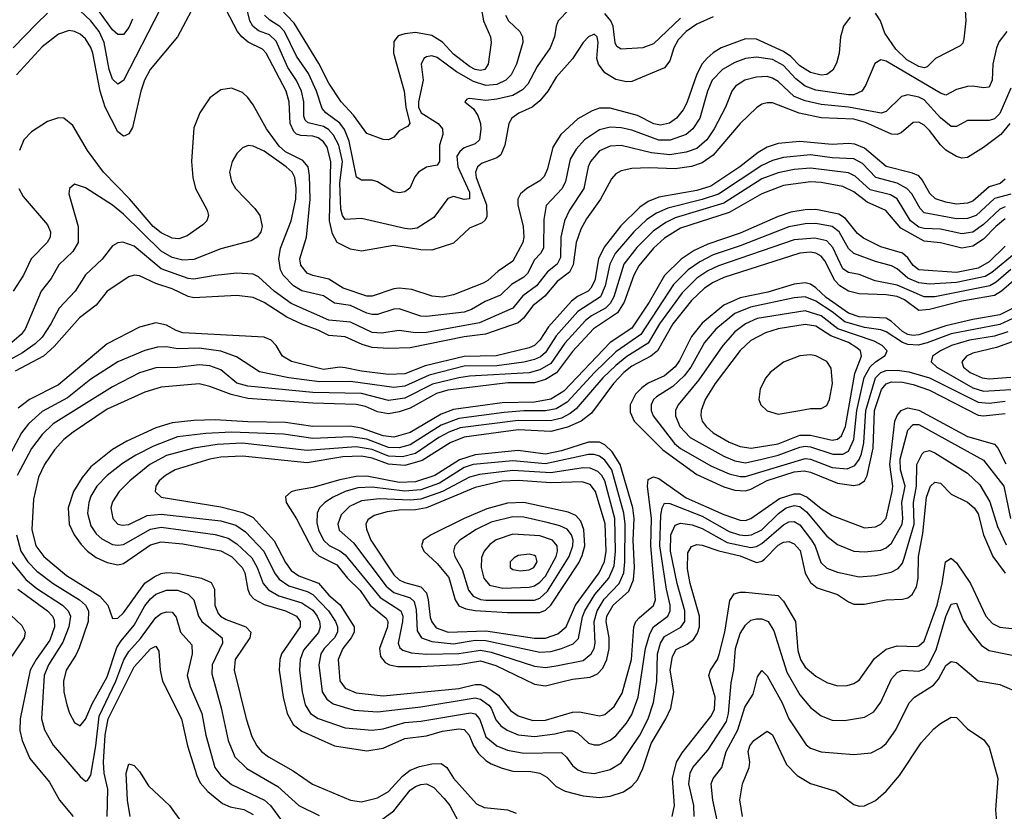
# Model space of a CAD drawing. Header units: inches. Extents: x 1308407 to 1441228, y 959628 to 1036311.
# Tile 133 of 256: x 1330447 to 1334086, y 995769 to 998694. Entities that reach past the tile are written whole.
import ezdxf

# ---------------------------------------------------------------- set-up
doc = ezdxf.new("R2010")
doc.units = ezdxf.units.IN
doc.header["$MEASUREMENT"] = 0
doc.layers.add('B3939', color=7, linetype='Continuous')

msp = doc.modelspace()

# ---------------------------------------------------------------- linework, layer by layer
at = {"layer": 'B3939', "color": 5}
for points, elevation in [([(1330863.8, 998696.2), (1330850, 998665), (1330830, 998638.6), (1330810, 998638.4), (1330790, 998656.6), (1330693.8, 998790)], 2940), ([(1331090, 998743.1), (1331030.1, 998630), (1330929.7, 998510), (1330908.6, 998470), (1330894.1, 998430), (1330864.1, 998295.9), (1330850, 998272.4), (1330835.2, 998264.8), (1330830, 998263.5), (1330810, 998279.3), (1330762.3, 998370), (1330743.8, 998430), (1330717.2, 998570), (1330710, 998591.3), (1330690, 998622.6), (1330670, 998640.4), (1330650, 998650.4), (1330630, 998653.8), (1330590, 998640.2), (1330530, 998594), (1330434.8, 998490)], 2980), ([(1330965, 998730), (1330830, 998468.9), (1330810, 998455.3), (1330790, 998474.2), (1330777.3, 998510), (1330759.3, 998610), (1330740.7, 998650), (1330710, 998689.9), (1330650, 998746.2)], 2960), ([(1332476.2, 998730), (1332437.8, 998690), (1332429.3, 998670), (1332423.7, 998630), (1332407.9, 998590), (1332359.8, 998520.2), (1332324.6, 998455.4), (1332306, 998434), (1332270, 998413.2), (1332210, 998400.1), (1332170, 998395.5), (1332110, 998403), (1332099.8, 998400.2), (1332092.7, 998390), (1332123.8, 998363.8), (1332140.1, 998340.1), (1332150.1, 998310.1), (1332151.6, 998290), (1332146.4, 998250), (1332130, 998235.2), (1332090, 998220.4), (1332073.6, 998206.4), (1332063.1, 998190), (1332066.6, 998150), (1332110, 998056.3), (1332110, 998032), (1332090, 998029.9), (1332050, 998039.9), (1332030, 998033.2), (1331977.1, 997962.9), (1331916, 997924), (1331890, 997919.4), (1331870, 997922.6), (1331710, 997959.5), (1331650, 997955.7), (1331640.2, 997970), (1331633.4, 997993.4), (1331630.6, 998090), (1331640.5, 998170), (1331626.2, 998230), (1331607.1, 998267.1), (1331587.9, 998287.9), (1331570, 998299), (1331513, 998313), (1331502.7, 998322.7), (1331497.4, 998337.4), (1331497, 998390), (1331488.6, 998430), (1331470, 998469.4), (1331437.5, 998517.5), (1331394.6, 998614.6), (1331370, 998637.5), (1331330, 998653.1), (1331308.2, 998670), (1331297.1, 998690), (1331280.3, 998760.3)], 2960), ([(1333939.8, 998770), (1333944.8, 998690), (1333937.3, 998622.7), (1333932.6, 998607.4), (1333923.4, 998596.6), (1333832.7, 998550), (1333800.9, 998519.1), (1333790, 998515.6), (1333770, 998520.4), (1333725.7, 998545.7), (1333685.1, 998585.1), (1333644.2, 998644.2), (1333629, 998690), (1333610, 998718.1)], 3020), ([(1330550, 998718.1), (1330510, 998680.1), (1330422.8, 998590)], 2960), ([(1333010, 998703.9), (1332950, 998677.6), (1332910.2, 998649.8), (1332881.2, 998618.8), (1332865.2, 998590), (1332850, 998541.6), (1332830, 998515.3), (1332710, 998465.1), (1332690, 998463.7), (1332650, 998472.6), (1332610, 998497.3), (1332587, 998530), (1332580.8, 998550), (1332585.6, 998610), (1332581.8, 998630), (1332570, 998640.7), (1332550, 998630.6), (1332530, 998608.9), (1332490.4, 998549.6), (1332430, 998481.6), (1332398.9, 998430), (1332370, 998393.7), (1332341.2, 998370), (1332291.8, 998348.2), (1332266, 998330), (1332255.4, 998310), (1332240.5, 998230), (1332225.6, 998194.4), (1332210, 998183.1), (1332156.9, 998163.1), (1332139.6, 998150), (1332131.3, 998130), (1332134.4, 998110), (1332172.6, 998010), (1332173.8, 997966.2), (1332167.4, 997952.6), (1332156.5, 997943.5), (1332110, 997923.7), (1332050, 997868.2), (1331970, 997841.8), (1331930, 997843.1), (1331830, 997859.5), (1331710, 997838.6), (1331670, 997845.6), (1331620.6, 997870), (1331602.6, 997902.6), (1331592.1, 997950), (1331597.5, 998170), (1331582.9, 998222.9), (1331570, 998241.9), (1331550, 998257.4), (1331530, 998263.2), (1331485.5, 998265.5), (1331470, 998270.6), (1331460.8, 998280.8), (1331446.9, 998310), (1331442.7, 998390), (1331432.3, 998430), (1331357.8, 998570), (1331344.3, 998584.3), (1331291, 998611), (1331267.9, 998630), (1331252, 998650), (1331209.8, 998730)], 2980), ([(1332242.1, 998710), (1332254.1, 998690), (1332295.3, 998650), (1332305, 998630), (1332306.3, 998610), (1332283.6, 998530), (1332263.3, 998490), (1332244.2, 998470), (1332210, 998454.8), (1332170, 998450.9), (1332124.9, 998464.9), (1332061.1, 998501.1), (1331990, 998554.2), (1331970, 998560.2), (1331950, 998556.8), (1331940.8, 998550), (1331931.1, 998530), (1331938.1, 998470), (1331921.4, 998390), (1331921.5, 998370), (1331931.3, 998350), (1331994.3, 998310), (1332010.1, 998290), (1332010.8, 998270), (1331998.4, 998230), (1331998.1, 998170), (1331990, 998155.8), (1331950, 998148.2), (1331920.8, 998130), (1331907.4, 998112.6), (1331888.9, 998071.1), (1331870, 998057.8), (1331850, 998054.3), (1331830, 998058), (1331770, 998095.2), (1331750, 998101), (1331710, 998100.2), (1331692.3, 998112.3), (1331665.2, 998245.2), (1331647.5, 998287.5), (1331630, 998311.7), (1331578.9, 998350), (1331565.3, 998365.3), (1331543.4, 998430), (1331514.3, 998494.3), (1331470, 998558.8), (1331425.9, 998650), (1331408.5, 998668.5), (1331371.4, 998691.4), (1331351.5, 998710)], 2940), ([(1332153.5, 998730), (1332161, 998690), (1332186.6, 998630), (1332189.5, 998610), (1332178.4, 998530), (1332166.5, 998510), (1332150, 998505.6), (1332130, 998509.9), (1332110, 998521.2), (1332050, 998566.7), (1332010, 998610.2), (1331970, 998635.7), (1331910, 998645.8), (1331870, 998642), (1331845.7, 998634.3), (1331830, 998613.1), (1331828.7, 998570), (1331868.6, 998430), (1331873.8, 998370), (1331888.6, 998310), (1331880.8, 998299.2), (1331850, 998283.5), (1331830, 998259.8), (1331810, 998249.8), (1331790, 998250.8), (1331730, 998273.3), (1331680.9, 998340.9), (1331635.3, 998390), (1331590, 998459.3), (1331552, 998532), (1331461.4, 998681.4), (1331410, 998734.6)], 2920), ([(1332890, 998699.6), (1332790, 998604.1), (1332750.1, 998589.9), (1332670, 998584.3), (1332654.5, 998594.5), (1332648.3, 998608.3), (1332640.6, 998670), (1332632.1, 998690), (1332610, 998716.2)], 2960), ([(1333516.4, 998703.6), (1333492.6, 998670), (1333480.8, 998630), (1333476.1, 998570), (1333466.4, 998533.6), (1333452.7, 998507.3), (1333430, 998491.4), (1333410, 998488.7), (1333370, 998498.4), (1333330, 998523.5), (1333297.2, 998557.2), (1333270, 998576.4), (1333170, 998621.4), (1333130, 998623.5), (1333040.2, 998590), (1333010, 998571.8), (1332988, 998552), (1332969.8, 998530.2), (1332950, 998492), (1332913.3, 998386.7), (1332899.8, 998360.2), (1332875.3, 998330), (1332848.3, 998311.7), (1332815.4, 998304.6), (1332790.8, 998309.2), (1332730, 998339.9), (1332630, 998366.5), (1332590, 998366.6), (1332563, 998357), (1332510, 998327), (1332447.6, 998270), (1332417.6, 998222.4), (1332397.8, 998142.2), (1332385.3, 998114.7), (1332370, 998098.5), (1332321.8, 998070), (1332298.3, 998050), (1332288.1, 998030), (1332287.7, 998010), (1332308, 997930), (1332310.5, 997890), (1332306.6, 997870), (1332270, 997801.6), (1332215.1, 997764.9), (1332177.9, 997730), (1332160.3, 997719.7), (1332050, 997676.7), (1332010, 997668.6), (1331971.6, 997671.6), (1331896.9, 997696.9), (1331850, 997702.2), (1331830, 997699.7), (1331750, 997672.1), (1331730, 997672.2), (1331642.1, 997702.1), (1331590, 997735.2), (1331530, 997748.2), (1331510, 997756.9), (1331486.3, 997786.3), (1331482.8, 997810), (1331506.9, 997890), (1331520.4, 998030), (1331518.5, 998118.5), (1331512.7, 998150), (1331493.3, 998173.3), (1331430, 998205.8), (1331406, 998226), (1331359, 998290), (1331310, 998379.4), (1331290, 998406.5), (1331270, 998424.5), (1331230, 998440.2), (1331190, 998435), (1331150, 998405.3), (1331112.7, 998350), (1331090, 998294), (1331082.1, 998170), (1331086.8, 998110), (1331096.6, 998070), (1331140.2, 997990), (1331144.3, 997970), (1331138.2, 997950), (1331124.1, 997935.9), (1331065.4, 997894.6), (1331035.4, 997884.6), (1331010, 997887), (1330970, 997906.7), (1330939.7, 997930), (1330852.2, 998032.2), (1330756.6, 998130), (1330698.1, 998210), (1330643, 998303), (1330610, 998329.8), (1330590, 998331.6), (1330550, 998317), (1330490, 998279.8), (1330462.6, 998250), (1330445.8, 998210)], 3020), ([(1334095.2, 998650), (1334067.1, 998612.9), (1334057.7, 998590), (1334044.2, 998530), (1334041.6, 998470), (1334030, 998444.4), (1334010, 998441.6), (1333970, 998448.6), (1333950, 998447.3), (1333910, 998435.4), (1333870, 998415), (1333850, 998421.7), (1333650, 998539.9), (1333630, 998545), (1333608.4, 998531.6), (1333573.6, 998450), (1333559.8, 998430), (1333530, 998416.5), (1333510, 998415.8), (1333390, 998433.7), (1333350, 998447.9), (1333315.4, 998475.4), (1333270, 998524.8), (1333230, 998546.3), (1333170, 998555.7), (1333130, 998549.9), (1333090, 998535.7), (1333044.5, 998510), (1333006.7, 998470), (1332988.8, 998430), (1332960.4, 998330), (1332934.9, 998290), (1332910, 998269.6), (1332851, 998249), (1332810, 998248.2), (1332710, 998284.9), (1332670, 998293.9), (1332630, 998296.8), (1332590, 998286.3), (1332535.1, 998250), (1332504.1, 998215.9), (1332481.4, 998178.6), (1332464.1, 998095.9), (1332452.2, 998070), (1332393.4, 998006.6), (1332384.2, 997955.8), (1332382.7, 997850), (1332372.1, 997830), (1332350, 997806.8), (1332323.5, 997756.5), (1332310, 997742.5), (1332264.3, 997715.7), (1332224.6, 997675.4), (1332167, 997653), (1332117.2, 997622.8), (1332090, 997613.4), (1331950, 997596.4), (1331930, 997598.8), (1331850, 997625), (1331830, 997624), (1331770, 997605), (1331750, 997604.4), (1331730, 997609.3), (1331670, 997637.5), (1331610, 997646.8), (1331570, 997672.8), (1331490, 997692), (1331458.8, 997710), (1331420.3, 997750), (1331410.7, 997770), (1331404.5, 997810), (1331410.4, 997850), (1331450, 997950.3), (1331467.3, 998030), (1331469.2, 998070), (1331463.5, 998110), (1331453.8, 998130), (1331432.1, 998150), (1331350, 998207.9), (1331310, 998227), (1331291.5, 998228.5), (1331270, 998220.5), (1331250, 998199.6), (1331232.6, 998170), (1331222.6, 998130), (1331230, 998095.5), (1331244.5, 998070), (1331316.5, 997996.5), (1331335, 997970), (1331342.8, 997930), (1331337.8, 997910), (1331324.2, 997890), (1331303, 997877), (1331190, 997846.8), (1331090, 997807.6), (1331050, 997805.6), (1331010, 997815.1), (1330970, 997838.9), (1330830, 997975), (1330790, 998008), (1330690, 998072.7), (1330650, 998085.6), (1330630.5, 998070), (1330629.1, 998050), (1330662.7, 997930), (1330662.7, 997870), (1330643, 997837), (1330591.5, 997788.5), (1330562.9, 997737.1), (1330525.7, 997690), (1330466.6, 997550), (1330452.3, 997530), (1330410, 997494.6)], 3040), ([(1334110, 998441.1), (1334070, 998347.1), (1334050, 998327.3), (1334030, 998321), (1333950, 998321.1), (1333910, 998299.3), (1333890, 998299.3), (1333850, 998330.8), (1333790, 998397.5), (1333770, 998407.9), (1333730, 998416), (1333706, 998410), (1333650, 998354.7), (1333631.1, 998348.9), (1333510.3, 998370.3), (1333410, 998380.4), (1333350, 998393.3), (1333310, 998409.7), (1333250, 998465.5), (1333230, 998477.9), (1333210, 998483.7), (1333170, 998481.9), (1333127.9, 998470), (1333092.2, 998447.8), (1333079.8, 998430), (1333055.5, 998370), (1333013.9, 998290), (1332986.4, 998250), (1332950, 998218.1), (1332910, 998204.5), (1332850, 998194.3), (1332781.7, 998201.7), (1332670, 998228.5), (1332630, 998226.4), (1332590, 998208.6), (1332557.2, 998170), (1332548.2, 998150), (1332532.5, 998070), (1332479.7, 997990), (1332460.8, 997950), (1332447.6, 997890), (1332445.4, 997814.6), (1332433.3, 997790), (1332397.5, 997762.5), (1332357.7, 997710), (1332307.1, 997672.9), (1332270, 997628.4), (1332146.8, 997573.2), (1331950, 997537.9), (1331910, 997537.2), (1331850, 997545.1), (1331784.4, 997535.6), (1331750, 997537.6), (1331670, 997576.5), (1331590, 997583.6), (1331450, 997645.3), (1331387.3, 997690), (1331330, 997743.7), (1331310, 997753.5), (1331250, 997756.9), (1331169, 997749), (1331090, 997734.5), (1331070, 997737.3), (1330970, 997773.2), (1330870, 997856.7), (1330828.2, 997871.8), (1330810, 997869.8), (1330790, 997858.2), (1330751.6, 997808.4), (1330690, 997750.6), (1330652.5, 997690), (1330592.5, 997627.5), (1330562.5, 997570), (1330530, 997520.9), (1330504.4, 997495.6), (1330456.7, 997463.3), (1330410, 997437.5)], 3060), ([(1334106.9, 998310), (1334073.3, 998270), (1334010, 998221.9), (1333950, 998184.5), (1333930, 998182.5), (1333910, 998188.8), (1333870, 998211.9), (1333850, 998231.4), (1333810, 998284.7), (1333790, 998304.3), (1333770, 998314.8), (1333750, 998313.8), (1333704.7, 998275.3), (1333690, 998269), (1333670, 998270.3), (1333573.4, 998313.4), (1333530, 998326.6), (1333410, 998331.2), (1333328.1, 998348.1), (1333230, 998385.9), (1333210, 998386.8), (1333190, 998381.1), (1333170, 998368), (1333110, 998310.4), (1333010, 998193.3), (1332970, 998164.4), (1332930, 998151.6), (1332870, 998142.2), (1332773.4, 998146.6), (1332710, 998143.9), (1332670, 998135.6), (1332650, 998123.7), (1332634.9, 998105.1), (1332594.4, 998030), (1332542, 997958), (1332520.7, 997919.3), (1332503.5, 997870), (1332492.5, 997787.5), (1332479.4, 997760.6), (1332434.1, 997725.9), (1332387.5, 997672.5), (1332343.4, 997636.6), (1332309.5, 997590.5), (1332290, 997573.5), (1332168.5, 997531.5), (1332090, 997521.4), (1331890, 997481.8), (1331810, 997478.3), (1331750, 997482.6), (1331713.1, 997493.1), (1331650, 997521.7), (1331590, 997526.5), (1331550, 997547.1), (1331490, 997568.1), (1331434.3, 997594.3), (1331350, 997648.2), (1331310, 997667.7), (1331250, 997674.3), (1331090, 997666.1), (1331070, 997670.9), (1331010, 997699.6), (1330950, 997718.6), (1330890, 997747.3), (1330870, 997749.3), (1330850, 997743.8), (1330769.7, 997690.3), (1330730, 997638.6), (1330667.4, 997592.6), (1330574.4, 997485.6), (1330534.9, 997450), (1330430, 997394.8)], 3080), ([(1334090, 998104.3), (1334071, 998089), (1334030, 998076), (1333970, 998023.4), (1333950, 998016), (1333910, 998012.4), (1333870, 998019), (1333832.4, 998032.4), (1333811.2, 998051.2), (1333782.6, 998102.6), (1333770, 998116.9), (1333747.1, 998127.1), (1333650, 998151.6), (1333570, 998218.4), (1333533.8, 998233.8), (1333510, 998236.7), (1333450, 998232.2), (1333330, 998244.1), (1333250, 998236.8), (1333210, 998222.2), (1333177.1, 998202.9), (1333109.4, 998150), (1333001.2, 998078.8), (1332950, 998063), (1332810, 998038.2), (1332770, 998021.9), (1332738.6, 998001.4), (1332668.5, 997931.5), (1332607.1, 997852.9), (1332587, 997810), (1332572.3, 997730), (1332558.6, 997701.4), (1332548.8, 997691.2), (1332508.9, 997671.1), (1332486.1, 997653.9), (1332401, 997559), (1332370, 997509.6), (1332350, 997489.9), (1332330, 997480.8), (1332208.4, 997451.6), (1332090, 997449.1), (1331945.6, 997414.4), (1331870, 997385.2), (1331810, 997382.1), (1331710, 997394.5), (1331650, 997407.9), (1331630, 997409.4), (1331570, 997401.2), (1331451.1, 997431.1), (1331418.5, 997450), (1331394.5, 997490), (1331375.9, 997510), (1331350, 997520.1), (1331050, 997536.6), (1331024.7, 997544.7), (1330990, 997565.5), (1330950, 997573.6), (1330890, 997557.5), (1330770, 997496), (1330590, 997344.3), (1330482.8, 997290), (1330441.7, 997258.3)], 3120), ([(1334110.6, 998049.4), (1334050, 998033.1), (1333982.4, 997970), (1333950, 997958.7), (1333910, 997957.7), (1333790, 997980.5), (1333775.6, 997995.6), (1333744.8, 998050), (1333726.7, 998070), (1333690, 998090), (1333611.2, 998111.2), (1333562.7, 998162.7), (1333530, 998180.2), (1333450, 998182.7), (1333370, 998193.9), (1333270, 998184.6), (1333230, 998173.2), (1333190, 998155.2), (1333030, 998049.3), (1332970, 998029), (1332842.6, 997997.4), (1332801.3, 997978.7), (1332765.1, 997954.9), (1332717.1, 997910), (1332648.1, 997830), (1332628.4, 997790), (1332611.5, 997710), (1332593.8, 997670), (1332510, 997615.7), (1332430, 997525.1), (1332390, 997463.8), (1332371.6, 997448.4), (1332350, 997438.6), (1332310, 997428.1), (1332210, 997414.8), (1332090, 997413.3), (1331960.3, 997379.7), (1331870, 997339.7), (1331830, 997334.2), (1331670, 997356.8), (1331555, 997355), (1331441.7, 997370), (1331332.8, 997392.8), (1331247.9, 997447.9), (1331190, 997468.3), (1331110, 997480.5), (1331030, 997477.5), (1330990, 997484.4), (1330956.4, 997483.6), (1330910, 997471.2), (1330810, 997429.5), (1330710, 997365.2), (1330623.2, 997296.8), (1330530, 997245.9), (1330479.3, 997200.7), (1330453.4, 997166.6), (1330411.8, 997088.2)], 3140), ([(1334090, 998002), (1334070, 997993.8), (1334010, 997937), (1333970, 997908.9), (1333930, 997902.3), (1333850, 997920.2), (1333790, 997921.9), (1333770, 997927.6), (1333739.6, 997950), (1333690, 998032.1), (1333666.1, 998046.1), (1333590, 998065.1), (1333535.4, 998115.4), (1333510, 998127.9), (1333370, 998144.8), (1333310, 998139.7), (1333250, 998128.1), (1333190, 998106), (1333050, 998015.8), (1332870, 997961.6), (1332835.4, 997944.6), (1332788.2, 997911.8), (1332728.4, 997851.6), (1332680.3, 997790), (1332642.7, 997670), (1332630, 997644.6), (1332612.8, 997627.2), (1332560.5, 997599.5), (1332538, 997582), (1332462.1, 997497.9), (1332410, 997423.5), (1332370, 997399.4), (1332330, 997389.4), (1332110, 997376.2), (1332070, 997370.2), (1331973.3, 997346.7), (1331870, 997295.2), (1331810, 997286.3), (1331710, 997312), (1331530, 997316.5), (1331290, 997339), (1331250, 997351.2), (1331190, 997400.5), (1331150, 997414.8), (1331110, 997418.5), (1331030, 997408.2), (1330950, 997407.7), (1330890, 997388.7), (1330790, 997337.1), (1330570, 997199.9), (1330530, 997160.9), (1330490, 997109.3), (1330437.1, 997010)], 3160), ([(1334090, 997958.4), (1334054.9, 997930), (1334010, 997883), (1333970, 997856.4), (1333930, 997850), (1333850, 997869.1), (1333790, 997875.9), (1333703.4, 997923.4), (1333648.4, 997988.4), (1333579.6, 998019.6), (1333530, 998057.9), (1333490, 998077.3), (1333410, 998092.5), (1333370, 998095), (1333270, 998080.6), (1333190, 998050.5), (1333070, 997981.4), (1332890, 997924), (1332830, 997887), (1332789.1, 997850), (1332735.5, 997784.5), (1332717, 997750), (1332680.7, 997650), (1332656.3, 997610), (1332568.3, 997551.7), (1332490, 997467.5), (1332430.6, 997389.4), (1332390, 997364.7), (1332350, 997352.1), (1332251.6, 997351.6), (1332030, 997324.8), (1331988, 997312), (1331890, 997257.9), (1331850, 997244.2), (1331810, 997237.7), (1331770, 997244.7), (1331724.6, 997264.6), (1331690, 997272.4), (1331530, 997276.8), (1331290, 997293.5), (1331228.2, 997308.2), (1331150, 997337.8), (1331110, 997348), (1330970, 997335.6), (1330910, 997317.3), (1330770, 997254.5), (1330644.7, 997170), (1330610, 997142.7), (1330575.5, 997104.5), (1330538.5, 997050), (1330516.2, 997003.8), (1330497.7, 996922.3), (1330491.6, 996810), (1330506.8, 996750), (1330536.3, 996710), (1330619.9, 996639.9), (1330743.5, 996563.5), (1330772.2, 996530), (1330790, 996481.6), (1330810, 996482.9), (1330830, 996501.9), (1330910, 996611.5), (1330944.4, 996635.6), (1330970, 996646.8), (1330990, 996650.7), (1331030, 996648.3), (1331118.3, 996630), (1331154.1, 996614.1), (1331166.9, 996590), (1331167.8, 996530), (1331180, 996500), (1331189.2, 996489.2), (1331210, 996477.1), (1331282.7, 996450), (1331301.2, 996430), (1331297.5, 996410), (1331243.7, 996330), (1331239.6, 996290), (1331283.7, 996110), (1331305.5, 996045.5), (1331323.8, 996010), (1331340.7, 995990), (1331366.6, 995970), (1331458, 995918), (1331528.8, 995868.8), (1331670, 995809.5), (1331710, 995803.6), (1331770, 995818.9), (1331810, 995841.6), (1331861.9, 995898.1), (1331890, 995920.7), (1331925.3, 995934.7), (1331970, 995944.5), (1332005, 995945), (1332025.4, 995930), (1332050.8, 995890.8), (1332135.8, 995795.8), (1332163.3, 995783.3), (1332250, 995773.7), (1332281.9, 995761.9)], 3180), ([(1330444, 998070), (1330460.3, 998040.3), (1330550, 997935.8), (1330560.5, 997910), (1330559.1, 997890), (1330547.8, 997870), (1330488.9, 997810), (1330461.5, 997750), (1330423, 997690)], 3020), ([(1334090, 997856.6), (1334030, 997798.5), (1333990, 997775.7), (1333910, 997759.9), (1333770, 997769.7), (1333750, 997785.4), (1333730, 997813.7), (1333710, 997831.4), (1333630, 997855), (1333566, 997886), (1333544.1, 997904.1), (1333499, 997959), (1333474.8, 997974.8), (1333390, 997992.3), (1333350, 997991.3), (1333297.7, 997982.3), (1333250, 997967.1), (1333110, 997905.2), (1332990, 997864.2), (1332939.5, 997840.5), (1332891.4, 997808.6), (1332830, 997748.3), (1332773.9, 997650), (1332710, 997553.9), (1332630, 997500.6), (1332458.8, 997321.2), (1332410, 997292), (1332350, 997280.5), (1332230, 997278.6), (1332050, 997252.8), (1332004.2, 997235.8), (1331890, 997167.9), (1331830, 997150.8), (1331790, 997156.4), (1331710, 997184.6), (1331670, 997191.4), (1331530, 997190.4), (1331430, 997205.7), (1331290, 997207.2), (1331170, 997215), (1331090, 997212.7), (1331010, 997204.1), (1330950, 997185.9), (1330843.1, 997136.9), (1330790, 997105.9), (1330710, 997041.3), (1330678, 997002), (1330645.6, 996950), (1330626.3, 996890), (1330630.1, 996830), (1330648.4, 996790), (1330674.1, 996754.1), (1330697.7, 996730), (1330730, 996707.1), (1330770, 996687.6), (1330810, 996679.2), (1330830, 996684.6), (1330930, 996753), (1330970, 996764.8), (1331050, 996757.2), (1331190, 996731.1), (1331230, 996710.1), (1331269.4, 996670), (1331279.1, 996650), (1331290, 996588.3), (1331297.5, 996570), (1331313, 996553), (1331350, 996533.1), (1331430, 996508.9), (1331469.5, 996489.5), (1331483.5, 996470), (1331483.3, 996450), (1331414.9, 996350), (1331408.5, 996330), (1331406.6, 996290), (1331421.1, 996190), (1331435.7, 996130), (1331457.2, 996090), (1331490, 996064.5), (1331610, 996010.8), (1331730, 995991.7), (1331790, 996001.6), (1331870, 996038.1), (1331950, 996047.8), (1332010, 996064.2), (1332070, 996072.9), (1332090, 996070.8), (1332107.8, 996050), (1332124.3, 996010), (1332142.7, 995982.7), (1332170, 995956.6), (1332190, 995944.7), (1332230, 995927.7), (1332270, 995917.6), (1332335.7, 995915.7), (1332370.1, 995910.1), (1332394.8, 995894.8), (1332430, 995860.8), (1332463, 995843), (1332530, 995825.5), (1332590, 995819.9), (1332630, 995824.2), (1332678.8, 995841.2), (1332710, 995861.3), (1332730, 995885.1), (1332750, 995926.8), (1332781.3, 996018.7), (1332835.6, 996110), (1332853.6, 996150), (1332864.9, 996210), (1332851.4, 996290), (1332859.4, 996340.6), (1332874, 996366), (1332914.1, 996385.9), (1332937, 996403), (1332952.7, 996427.3), (1332959.6, 996450), (1332959.9, 996490), (1332925, 996610), (1332915.2, 996664.8), (1332916.7, 996723.3), (1332930, 996747.7), (1332950, 996755.1), (1332970, 996752.2), (1333030.9, 996730.9), (1333110, 996712.4), (1333170, 996688.1), (1333190, 996692.4), (1333199.9, 996700.1), (1333250, 996751.8), (1333270, 996762.9), (1333290, 996765.2), (1333310, 996756.6), (1333331.9, 996731.9), (1333350, 996648.7), (1333370, 996614.6), (1333394.7, 996594.7), (1333470.3, 996570.3), (1333510, 996542.4), (1333530, 996534.2), (1333570, 996533.5), (1333650, 996549.6), (1333710, 996552.7), (1333730, 996558), (1333745.7, 996570), (1333761.3, 996598.7), (1333768.1, 996630), (1333769.5, 996710), (1333785.2, 996794.8), (1333798.6, 996930), (1333814.1, 996970), (1333830, 996984.4), (1333850, 996981.1), (1333890, 996940.1), (1333950, 996910.6), (1333975, 996890), (1333990, 996868.1), (1334009.7, 996790), (1334043.7, 996710), (1334090, 996648)], 3220), ([(1334130, 997834), (1334040.3, 997759.7), (1334015.2, 997744.8), (1333910, 997723.1), (1333810, 997716), (1333770, 997721.8), (1333730, 997738.6), (1333690, 997772.9), (1333670, 997784.3), (1333610, 997800.1), (1333530, 997830.3), (1333510, 997848.4), (1333476.4, 997910), (1333450, 997929), (1333390, 997940.2), (1333350, 997939), (1333290, 997928.6), (1333110, 997858), (1333010, 997825.4), (1332960.4, 997799.6), (1332917.7, 997770), (1332864.2, 997715.8), (1332742.9, 997530), (1332650, 997466.8), (1332571.1, 997390), (1332470, 997280.5), (1332430, 997256.3), (1332390, 997248.1), (1332310, 997248.3), (1332237.9, 997242.1), (1332070, 997220.2), (1332004.5, 997195.5), (1331890, 997123), (1331850, 997111.6), (1331810, 997113.5), (1331730, 997143.2), (1331670, 997152.6), (1331530, 997145.7), (1331421.7, 997161.7), (1331230.4, 997169.6), (1331134.9, 997165.1), (1331030, 997151.9), (1330941.8, 997118.2), (1330875.6, 997084.4), (1330826.7, 997053.3), (1330770.7, 997009.3), (1330732.3, 996970), (1330710, 996932.8), (1330702.2, 996910), (1330697.4, 996870), (1330710, 996823.5), (1330730, 996794.4), (1330750, 996775.9), (1330790, 996754.7), (1330810, 996751.6), (1330830, 996754.6), (1330930, 996811.1), (1330970, 996819.1), (1331170, 996791.7), (1331217.5, 996777.5), (1331250, 996757.1), (1331304.7, 996704.7), (1331324.9, 996670), (1331346.5, 996610), (1331366.5, 996586.5), (1331405.3, 996565.3), (1331490, 996539.5), (1331530, 996512.3), (1331546.4, 996490), (1331555, 996470), (1331557.3, 996450), (1331550.9, 996429.1), (1331495.6, 996364.4), (1331483.5, 996330), (1331481.7, 996290), (1331491.5, 996210), (1331502.4, 996162.4), (1331521.8, 996130), (1331550, 996111.8), (1331650, 996076.9), (1331750, 996069), (1331790, 996073.7), (1331870, 996096.3), (1331930, 996101.2), (1332112.8, 996132.8), (1332130, 996128.9), (1332139.5, 996119.5), (1332147.9, 996107.9), (1332170, 996044.2), (1332210.2, 996010), (1332250, 995994.4), (1332310, 995983.6), (1332450, 995985.9), (1332468.5, 995968.5), (1332490, 995938.1), (1332510, 995921.8), (1332530, 995913.6), (1332570, 995908.8), (1332630, 995923.6), (1332670, 995947.3), (1332738.7, 996050), (1332769.9, 996110), (1332789.7, 996170.3), (1332801.8, 996250), (1332804.9, 996350), (1332815.2, 996390), (1332830, 996414.5), (1332890.4, 996449.6), (1332905.2, 996470), (1332905.6, 996510), (1332877.5, 996610), (1332852.9, 996730), (1332853.2, 996790), (1332870, 996825.5), (1332890, 996832.8), (1332932.8, 996827.2), (1332970, 996814.2), (1333062.3, 996762.3), (1333150, 996744), (1333170, 996746.8), (1333190, 996758.1), (1333270, 996827.7), (1333290, 996838.6), (1333310, 996839.9), (1333330, 996826.6), (1333374, 996770), (1333387.8, 996747.8), (1333408.2, 996688.2), (1333430, 996666.6), (1333470, 996651.9), (1333550, 996635.2), (1333610, 996639.9), (1333667.7, 996652.3), (1333694.5, 996665.5), (1333710, 996686), (1333716.5, 996703.5), (1333753.4, 996830), (1333750.6, 996909.4), (1333761.7, 996970), (1333762.8, 997050), (1333783.2, 997090), (1333790, 997096.6), (1333810, 997101.5), (1333830, 997093.8), (1333950, 997018), (1333995.4, 996975.4), (1334032.5, 996912.5), (1334061.2, 996821.2), (1334093.9, 996753.9)], 3240), ([(1334110, 997770.4), (1334056.4, 997723.6), (1334032.4, 997710), (1333830, 997669.5), (1333790, 997669.7), (1333690, 997712.6), (1333609.2, 997729.2), (1333550, 997752), (1333510, 997760.1), (1333490, 997773.4), (1333452.5, 997852.5), (1333430, 997876), (1333386.6, 997886.6), (1333310, 997879.9), (1333030, 997784.8), (1332990, 997765.5), (1332950, 997739), (1332896, 997684), (1332812.2, 997570), (1332770, 997497.9), (1332691, 997449), (1332650, 997415.8), (1332602.5, 997370), (1332503.7, 997256.3), (1332481.8, 997238.2), (1332450, 997221.6), (1332408.9, 997211.1), (1332290, 997213.1), (1332074.6, 997185.4), (1332032.7, 997170), (1331996.3, 997150), (1331910, 997090.8), (1331862, 997078), (1331810, 997080.6), (1331750, 997105.1), (1331690, 997115.8), (1331510, 997101.7), (1331269.3, 997129.3), (1331176.3, 997123.7), (1331090.3, 997110), (1330990, 997083.8), (1330928.1, 997050), (1330853.4, 996990), (1330814.2, 996950), (1330790, 996912.8), (1330783.8, 996890), (1330790.7, 996850), (1330810, 996830.1), (1330826.3, 996826.3), (1330850, 996828.6), (1330918.1, 996861.9), (1330970, 996867.2), (1331190, 996842.5), (1331245.6, 996825.6), (1331281.3, 996801.3), (1331349.7, 996729.7), (1331388.2, 996650), (1331406.1, 996626.1), (1331441.9, 996601.9), (1331510, 996581), (1331530, 996570.3), (1331588, 996510), (1331613.8, 996470), (1331621.1, 996450), (1331621, 996430), (1331610.4, 996410), (1331572.5, 996370), (1331559.7, 996350), (1331552.2, 996310), (1331565.1, 996210), (1331582.5, 996182.5), (1331606.2, 996166.2), (1331682.7, 996142.7), (1331770, 996135.8), (1331930, 996154.8), (1332130, 996188.2), (1332150, 996183.1), (1332180.4, 996160.4), (1332189.4, 996149.4), (1332207, 996107), (1332225, 996085), (1332249, 996069), (1332290, 996051.1), (1332350, 996044.6), (1332425.2, 996054.8), (1332470, 996066.5), (1332490, 996066.4), (1332510, 996056.8), (1332550, 996021), (1332570, 996014.2), (1332590, 996014.8), (1332630, 996031.2), (1332650, 996047.8), (1332690, 996094), (1332710, 996126.3), (1332732.7, 996190), (1332760.3, 996370), (1332775.8, 996424.2), (1332789.5, 996450.5), (1332842.4, 996490), (1332850.9, 996509.1), (1332850.7, 996530), (1332837.3, 996590), (1332812.8, 996750), (1332816.6, 996863.4), (1332821.2, 996890), (1332830, 996907), (1332850, 996906.2), (1332970, 996859.3), (1333070, 996802.1), (1333107.1, 996790), (1333130, 996788.1), (1333152, 996790), (1333190, 996809.3), (1333251.3, 996868.7), (1333279.9, 996890), (1333310, 996898.7), (1333330, 996894.9), (1333355.1, 996875.1), (1333430, 996784.9), (1333470, 996754.2), (1333530.1, 996730.1), (1333570, 996727.5), (1333630, 996734.2), (1333650, 996742.1), (1333670, 996759.5), (1333708.5, 996830), (1333711.4, 996850), (1333707.5, 996910), (1333719.5, 996970), (1333702.9, 997030), (1333701.8, 997070), (1333730, 997177.4), (1333750, 997198.1), (1333770, 997198.2), (1334010, 997065.7), (1334084.9, 996970), (1334109.2, 996850)], 3260), ([(1334130, 997737.5), (1334076.6, 997690), (1334050, 997674.7), (1333930, 997653.1), (1333810, 997622.5), (1333770, 997619.2), (1333718, 997658), (1333690, 997670.4), (1333650, 997676.6), (1333550, 997680.5), (1333510, 997691), (1333478.1, 997710), (1333459.7, 997730), (1333423, 997803), (1333410, 997820.5), (1333390, 997831.4), (1333370, 997834.7), (1333330, 997831), (1333050, 997740.5), (1333010, 997722.7), (1332978.3, 997701.7), (1332930, 997656.4), (1332861.5, 997570), (1332804.8, 997470), (1332779.9, 997450), (1332710, 997413.6), (1332679.9, 997390), (1332641.8, 997350), (1332560, 997240), (1332522, 997210), (1332472, 997188), (1332410, 997171.5), (1332290, 997178), (1332090, 997151.5), (1332037.8, 997130), (1331935, 997065), (1331870, 997046.5), (1331810, 997051), (1331750, 997073.1), (1331710, 997080.7), (1331641.8, 997078.2), (1331510, 997056.5), (1331270, 997081.4), (1331190, 997077.7), (1331150, 997069.6), (1331021.6, 997030), (1330985.5, 997010), (1330963, 996990), (1330950.1, 996970), (1330948.1, 996950), (1330969.4, 996929.4), (1331190, 996894), (1331272.2, 996872.2), (1331310, 996854.4), (1331387.9, 996767.9), (1331430, 996687.9), (1331450, 996658.9), (1331478.7, 996638.7), (1331551.3, 996611.3), (1331590, 996567.9), (1331631, 996531), (1331683.7, 996450), (1331683, 996430), (1331672.7, 996410), (1331640.9, 996370), (1331624.4, 996330), (1331630.4, 996250.4), (1331650, 996223.3), (1331690, 996206.8), (1331790, 996195.9), (1332070, 996222.4), (1332130, 996237.7), (1332150, 996237.6), (1332170.1, 996230), (1332217.2, 996197.2), (1332261.5, 996141.5), (1332290, 996121.4), (1332343.7, 996103.7), (1332390, 996105.6), (1332490, 996135.1), (1332515.9, 996135.9), (1332590, 996121.8), (1332610, 996126.7), (1332644.1, 996155.9), (1332674.2, 996205.8), (1332708.9, 996330), (1332716.8, 996450), (1332724.4, 996470), (1332736.1, 996483.9), (1332790, 996529.1), (1332796.9, 996550), (1332780, 996750), (1332782.6, 996850), (1332767.8, 996970), (1332770, 996994.7), (1332790, 997005.1), (1332810, 996999), (1332910, 996927.2), (1333050, 996865.2), (1333110, 996844.5), (1333130, 996843.5), (1333150, 996850.4), (1333255.6, 996924.4), (1333310, 996941.9), (1333330, 996941.7), (1333357.9, 996930), (1333410, 996887.5), (1333450, 996861.9), (1333570, 996815.8), (1333610, 996819.6), (1333630.2, 996829.8), (1333650, 996851.9), (1333671.6, 996950), (1333674, 996970), (1333663.4, 997050), (1333682.3, 997210), (1333690, 997231.3), (1333705, 997250), (1333730, 997259), (1333770, 997250.5), (1333950, 997154), (1334050, 997124.9), (1334062.9, 997110), (1334092.3, 997052.3)], 3280), ([(1334123.7, 997630), (1334070, 997603.2), (1333970, 997586.5), (1333870, 997563.1), (1333770.9, 997529.1), (1333750, 997526.9), (1333730, 997530.3), (1333710, 997541.1), (1333670, 997579.1), (1333650, 997590.9), (1333550, 997595.6), (1333510, 997609.2), (1333427.4, 997667.4), (1333390, 997703.1), (1333370, 997716.3), (1333350, 997720.9), (1333310, 997716.2), (1333212.5, 997687.5), (1333110, 997665.4), (1333050, 997638.5), (1332970, 997572), (1332930, 997523.5), (1332886, 997434), (1332869.4, 997410.6), (1332830, 997377.6), (1332769.9, 997350.1), (1332746.3, 997333.7), (1332723.6, 997310), (1332703.8, 997270), (1332703.4, 997243.4), (1332718.8, 997210), (1332824.6, 997104.6), (1332950, 997012.6), (1333050, 996967.9), (1333090, 996955.5), (1333130, 996952.9), (1333150, 996958.6), (1333210, 996990.5), (1333310, 997023), (1333347, 997027), (1333370, 997022.2), (1333470, 996981.4), (1333530, 996972.5), (1333550, 996976.2), (1333570, 996989.6), (1333578.9, 997010), (1333602.1, 997110), (1333607.1, 997250), (1333633, 997327), (1333650, 997348.5), (1333670, 997355.8), (1333710, 997354.1), (1333750, 997346.2), (1333810, 997324.5), (1333990, 997232.3), (1334010, 997230), (1334090, 997238.5)], 3320), ([(1334150, 997604.2), (1334070, 997567.3), (1333890, 997533), (1333800.9, 997499.1), (1333768.6, 997491.4), (1333730, 997493.6), (1333710, 997500.5), (1333650, 997539.9), (1333630, 997547.8), (1333570, 997556.1), (1333497.2, 997577.2), (1333450, 997614.6), (1333390, 997653.4), (1333350, 997669.7), (1333310, 997666.2), (1333148.8, 997631.2), (1333090, 997608.4), (1333020.1, 997550), (1332978.5, 997501.5), (1332927.7, 997410), (1332902.7, 997377.3), (1332861.5, 997338.5), (1332800.3, 997299.7), (1332790.1, 997290), (1332781.1, 997270), (1332781.5, 997250), (1332788.8, 997230), (1332867.6, 997127.6), (1332890, 997109.8), (1333004.2, 997044.2), (1333070, 997015.5), (1333110, 997006.1), (1333130, 997005.9), (1333350, 997072.1), (1333370, 997069.8), (1333450, 997039.2), (1333506.1, 997033.9), (1333533.7, 997046.3), (1333550, 997068.6), (1333558.7, 997090), (1333567.5, 997130), (1333574, 997250), (1333609.8, 997370.2), (1333629.7, 997390.3), (1333650, 997397.8), (1333690, 997399.1), (1333733.1, 997393.1), (1333810, 997370.3), (1333990, 997280.2), (1334030, 997276.3), (1334090, 997284.7)], 3340), ([(1334099.5, 997540.5), (1334050, 997524.9), (1333958, 997510), (1333891.6, 997490), (1333850.1, 997470), (1333821.5, 997450), (1333816.1, 997430), (1333837.3, 997410), (1333970, 997333.1), (1334010, 997321.5), (1334110, 997326.9)], 3360), ([(1334116.1, 997503.9), (1334057.7, 997482.3), (1333970, 997461.5), (1333946.8, 997450), (1333928.9, 997430), (1333935.7, 997410), (1333960.7, 997390), (1334004.7, 997370), (1334030, 997366.7), (1334110, 997372.3)], 3380), ([(1330435.3, 996790), (1330451, 996730), (1330476.8, 996690), (1330510, 996655.8), (1330571, 996611), (1330668.3, 996550), (1330690.1, 996530), (1330701, 996510), (1330699.4, 996470), (1330667.1, 996372.9), (1330654.7, 996345.3), (1330618.5, 996290), (1330608.4, 996250), (1330610.6, 996210), (1330621.5, 996161.5), (1330631.1, 996131.1), (1330650, 996096.5), (1330670, 996084), (1330690, 996109), (1330714.7, 996165.3), (1330770, 996265.3), (1330806.4, 996373.6), (1330821.5, 996398.5), (1330870, 996456.6), (1330910, 996527.7), (1330930, 996553.4), (1330950, 996570.4), (1330990, 996585.9), (1331030, 996585.3), (1331070, 996571.5), (1331090.6, 996550), (1331107.4, 996490), (1331119.9, 996470), (1331195.1, 996410), (1331197.1, 996390), (1331158.1, 996310), (1331157, 996277), (1331191.6, 996151.6), (1331217.9, 996030), (1331241.7, 995970), (1331286.4, 995926.4), (1331400.9, 995860.9), (1331478.5, 995790), (1331553.6, 995753.6)], 3160), ([(1332859.3, 995750), (1332867.4, 995790), (1332860.4, 995890), (1332875.3, 995950), (1332895.6, 995984.4), (1333001.4, 996118.6), (1333015.2, 996144.8), (1333018.1, 996190), (1332994.5, 996270), (1332999.9, 996290), (1333025.7, 996330), (1333032.1, 996347.9), (1333053.8, 996430), (1333072, 996548), (1333087.3, 996572.7), (1333110, 996579), (1333130, 996578.4), (1333250, 996565.9), (1333270, 996544.6), (1333314.2, 996470), (1333323.3, 996363.3), (1333333.1, 996330), (1333350, 996301.1), (1333390, 996267.7), (1333430, 996244.5), (1333470, 996232.9), (1333506.1, 996233.9), (1333530, 996241.3), (1333550, 996253.8), (1333606.4, 996333.6), (1333650, 996368.1), (1333690, 996380.3), (1333761.9, 996378.1), (1333770, 996379.8), (1333790, 996397.4), (1333838.6, 996530), (1333857.2, 996610), (1333868.9, 996691.1), (1333890, 996704.5), (1333910, 996687.3), (1333961.5, 996610), (1334018.7, 996490), (1334043, 996463), (1334070, 996448.7), (1334170, 996437.7)], 3180), ([(1330416.3, 996690), (1330470, 996624.6), (1330510, 996592.1), (1330605, 996530), (1330626.1, 996510), (1330634.8, 996490), (1330628.4, 996450), (1330605.8, 996394.2), (1330553.7, 996310), (1330537.4, 996270), (1330527.3, 996110), (1330538.2, 996070), (1330570, 996012.8), (1330670, 995897.6), (1330690, 995879.6), (1330697.1, 995882.9), (1330710, 995902), (1330728.8, 996010), (1330740.3, 996119.7), (1330802.8, 996250), (1330831.2, 996328.8), (1330850, 996359.3), (1330893, 996407), (1330950, 996485.3), (1330970, 996499.1), (1330990, 996505.7), (1331010, 996504.6), (1331025.5, 996485.5), (1331041.1, 996430), (1331083.4, 996383.4), (1331084.8, 996350), (1331065.3, 996270), (1331077.4, 996230), (1331120.5, 996130), (1331134.4, 996050), (1331168, 995930), (1331190, 995901.2), (1331230, 995867.7), (1331351.8, 995810), (1331373.6, 995790), (1331415.1, 995735.1)], 3140), ([(1330439.6, 996590), (1330549.7, 996510), (1330568.4, 996490), (1330574.8, 996474.8), (1330575.3, 996450), (1330558.7, 996401.3), (1330507.4, 996330), (1330485.9, 996290), (1330448, 996110), (1330447.6, 996067.6), (1330455.5, 996030), (1330484.3, 995964.3), (1330556.6, 995876.6), (1330594, 995810), (1330645, 995750)], 3120), ([(1332940.3, 995750), (1332938.7, 995790), (1332920.4, 995870), (1332925.7, 995910), (1332935.5, 995930), (1332990, 995994.1), (1333059.8, 996100.2), (1333066.8, 996130), (1333076.3, 996243.7), (1333087.1, 996292.9), (1333092.5, 996370), (1333110, 996426.2), (1333130, 996456.8), (1333150, 996474.5), (1333170, 996480.4), (1333190, 996479.6), (1333213.9, 996470), (1333235, 996435), (1333282.9, 996282.9), (1333330, 996198.7), (1333370, 996152.4), (1333410, 996121.9), (1333450, 996105.7), (1333495.8, 996104.2), (1333570, 996116.3), (1333603.7, 996136.3), (1333630, 996172.3), (1333670, 996257.8), (1333690, 996281.9), (1333710, 996290.1), (1333770, 996286.7), (1333790, 996294.1), (1333806.3, 996310), (1333834.4, 996365.6), (1333870, 996488.5), (1333890, 996533.8), (1333910, 996537.6), (1333934.9, 996474.9), (1333957.4, 996437.4), (1334001.8, 996381.8), (1334030, 996363.3), (1334170, 996335.1)], 3160), ([(1330392.9, 996512.9), (1330455.1, 996455.1), (1330466.5, 996430), (1330463.2, 996410), (1330417.6, 996342.4)], 3080), ([(1330769.9, 995750), (1330772.5, 995850), (1330759.5, 995910), (1330756.7, 995950), (1330762.7, 996050), (1330774.2, 996110), (1330870, 996302.6), (1330930, 996369.4), (1330950, 996378.9), (1330961, 996361), (1330965.5, 996290), (1330974.7, 996250), (1331044.8, 996110), (1331067.4, 996010), (1331101.1, 995901.1), (1331113.7, 995873.7), (1331142.3, 995842.3), (1331197, 995797), (1331225, 995785), (1331275.6, 995775.6), (1331310, 995757.2)], 3120), ([(1333026, 995730), (1333008.5, 995810), (1333002.7, 995870), (1333009.9, 995890), (1333042.6, 995930), (1333058.3, 995990), (1333101.7, 996070), (1333126.8, 996153.2), (1333158.7, 996201.3), (1333174.7, 996265.3), (1333190, 996288.7), (1333210, 996269.1), (1333265.3, 996170), (1333290.4, 996110.4), (1333354, 996014), (1333370, 996001.6), (1333410, 995988.2), (1333530, 995978.7), (1333594.7, 995985.3), (1333630, 996002.7), (1333650, 996019.7), (1333685.2, 996070), (1333734.9, 996170), (1333754.8, 996190), (1333825, 996235), (1333843.2, 996256.8), (1333870, 996307), (1333890, 996322.7), (1333910, 996318.4), (1333990, 996250.2), (1334070, 996237.7), (1334150, 996203)], 3140), ([(1333118.1, 995750), (1333108.9, 995811.1), (1333118.6, 995870), (1333143.7, 995930), (1333145.6, 995950), (1333139.8, 995990), (1333145.4, 996010), (1333160.3, 996030), (1333210, 996064.7), (1333230, 996051.5), (1333281.6, 995941.6), (1333321.2, 995901.2), (1333370, 995871.4), (1333463.1, 995843.1), (1333530, 995793.8), (1333550, 995788), (1333569.1, 995789.1), (1333610, 995808.3), (1333650, 995843.2), (1333698.7, 995901.3), (1333778.9, 996021.1), (1333826.5, 996073.5), (1333850, 996093), (1333890, 996116.1), (1333910, 996114.9), (1333951.8, 996071.8), (1334010, 996033.8), (1334030, 996006), (1334062.9, 995890), (1334053.9, 995773.9), (1334057.5, 995730)], 3120), ([(1330855.4, 995750), (1330845.1, 995810), (1330840.4, 995910), (1330850, 995943.7), (1330870, 995938.3), (1330890, 995915.6), (1330922.5, 995862.5), (1331000.5, 995790), (1331088.6, 995668.6)], 3080), ([(1331730, 995697.3), (1331830, 995770.5), (1331890, 995846.8), (1331910, 995860.7), (1331930, 995868.3), (1331950, 995869.6), (1331977.1, 995857.1), (1332015.8, 995815.8), (1332036.6, 995790), (1332069.5, 995729.5)], 3160)]:
    msp.add_lwpolyline(points, dxfattribs=dict(at, elevation=elevation))
for points, elevation in [([(1333350, 997618.2), (1333173, 997590), (1333130, 997569.6), (1333090, 997539.9), (1333045.8, 997490), (1332957.1, 997362.9), (1332880.6, 997270), (1332871.5, 997250), (1332871.3, 997230), (1332887.5, 997190), (1332925.7, 997150), (1333050, 997080.8), (1333090, 997063.9), (1333130, 997056.2), (1333190, 997069.8), (1333250, 997084.5), (1333330, 997114.5), (1333350, 997117.4), (1333370, 997115.2), (1333452.2, 997087.8), (1333490, 997088.6), (1333510, 997099.7), (1333530, 997142.2), (1333541.4, 997250), (1333568.6, 997371.4), (1333590, 997411.3), (1333610, 997430.1), (1333646.5, 997453.5), (1333653.1, 997470), (1333635.4, 997490), (1333605.3, 997505.3), (1333471.5, 997551.5), (1333410, 997598.9)], 3360), ([(1333350, 997567.9), (1333250, 997551), (1333203.7, 997536.3), (1333150, 997508.7), (1333110, 997471.4), (1333018.2, 997350), (1332980.3, 997290), (1332965.6, 997250), (1332964.3, 997230), (1332970.1, 997210), (1332984.7, 997190), (1333010, 997167.4), (1333070, 997132.8), (1333110, 997116.7), (1333150.4, 997110.4), (1333250, 997126.9), (1333330, 997158.3), (1333370, 997158.8), (1333450, 997139.7), (1333470, 997144.3), (1333484.2, 997155.8), (1333499.4, 997190), (1333533.4, 997386.6), (1333558.9, 997450), (1333554.4, 997470), (1333541.5, 997481.5), (1333510, 997500.4), (1333445.2, 997525.2), (1333390, 997561.1)], 3380), ([(1333370, 997454.9), (1333330, 997451.2), (1333270, 997428.2), (1333221.5, 997390), (1333205, 997370), (1333183.6, 997330), (1333178.5, 997290), (1333186.4, 997270), (1333210, 997248.2), (1333250, 997236), (1333330, 997249.8), (1333370, 997256.5), (1333410, 997257), (1333430, 997267.8), (1333439.8, 997290), (1333451.6, 997350), (1333446, 997406), (1333430.2, 997430.2), (1333390, 997451.2)], 3420), ([(1332590, 997132.9), (1332550, 997132.5), (1332450, 997100.7), (1332390, 997088.3), (1332290, 997102.2), (1332130, 997086.1), (1332073, 997067), (1331981.8, 997010), (1331910, 996985.9), (1331850, 996983.5), (1331730, 997007.2), (1331690, 997006.2), (1331630, 996993.9), (1331530, 996964.6), (1331466, 996954), (1331450.9, 996949.1), (1331429.6, 996930.4), (1331431.9, 996910), (1331469.6, 996849.6), (1331531.4, 996731.4), (1331552.6, 996712.6), (1331619, 996679), (1331658.8, 996630), (1331704.8, 996584.8), (1331742.2, 996530), (1331802, 996482), (1331808.2, 996470), (1331806.8, 996450), (1331776.9, 996370), (1331780.9, 996340.9), (1331798.2, 996318.2), (1331813.8, 996310), (1331844.2, 996304.2), (1331930, 996303.5), (1332070, 996310.9), (1332150, 996325), (1332207.5, 996307.5), (1332350, 996238.4), (1332390, 996232.9), (1332450, 996247.1), (1332490, 996257.5), (1332556, 996264), (1332582.8, 996277.2), (1332602, 996298), (1332617.4, 996330), (1332626.1, 996370), (1332625.4, 996410), (1332615.3, 996470), (1332617.8, 996490), (1332640.5, 996530), (1332698.3, 996581.7), (1332715.5, 996624.5), (1332719.1, 996670), (1332714, 996770), (1332718.3, 996850), (1332712.8, 996890), (1332666.3, 997050), (1332637.3, 997097.3), (1332610, 997123.2)], 3320), ([(1332550, 997087.5), (1332390, 997052.1), (1332270, 997064), (1332123.2, 997050), (1332090, 997039.5), (1331998.6, 996981.4), (1331930, 996956.7), (1331870, 996951), (1331750, 996966.1), (1331696.6, 996963.4), (1331649.5, 996950.5), (1331605, 996930), (1331574.5, 996910), (1331554.7, 996890), (1331545.9, 996870), (1331545.7, 996834.3), (1331551.7, 996808.3), (1331570.1, 996770), (1331590.5, 996750.5), (1331630, 996731.5), (1331650, 996716.7), (1331778.8, 996558.8), (1331856, 996510), (1331863.7, 996490), (1331862.4, 996470), (1331846.4, 996390), (1331852.4, 996372.4), (1331863.6, 996363.6), (1331894.5, 996354.5), (1331950, 996349.6), (1332070, 996351.2), (1332150, 996364.2), (1332190, 996357.1), (1332350, 996304.4), (1332390, 996299.6), (1332430, 996306), (1332530, 996326.3), (1332558.9, 996350), (1332569.9, 996370), (1332574.5, 996390), (1332570.2, 996470), (1332581.4, 996510), (1332607.7, 996552.3), (1332662.9, 996610), (1332679.6, 996650), (1332684.3, 996690), (1332684.6, 996830), (1332680.1, 996870), (1332636.2, 997030), (1332610, 997065.7), (1332590, 997080.8), (1332570, 997087.4)], 3340), ([(1332530, 997037.3), (1332410, 997019.2), (1332270, 997027.8), (1332146.7, 997013.3), (1332110, 997003.5), (1332010, 996950.7), (1331930, 996922), (1331890, 996918.1), (1331776.7, 996923.3), (1331710, 996916), (1331665.5, 996894.5), (1331635.6, 996864.4), (1331623.1, 996830), (1331628.1, 996808.1), (1331680.4, 996760.4), (1331801, 996601), (1331830, 996577), (1331890, 996557.6), (1331904.5, 996544.5), (1331912.9, 996512.9), (1331915.6, 996435.6), (1331931.9, 996410), (1331970, 996395.6), (1332050, 996388.1), (1332130, 996400.7), (1332170, 996399.5), (1332370, 996357.2), (1332410, 996359.6), (1332450, 996369.8), (1332492.7, 996387.3), (1332513, 996407), (1332527.6, 996487.6), (1332535.7, 996510), (1332572.8, 996570), (1332624.7, 996630), (1332644.8, 996675.2), (1332649.8, 996730), (1332646.3, 996850), (1332610, 996990), (1332599.2, 997010), (1332584.5, 997024.5), (1332556, 997036)], 3360), ([(1332290, 996991.4), (1332230, 996988), (1332130, 996965.5), (1331950, 996890.3), (1331910, 996882.6), (1331850, 996882), (1331804.8, 996875.2), (1331757.7, 996862.3), (1331734, 996846), (1331726.1, 996830), (1331728.4, 996811.6), (1331745, 996770), (1331830, 996643), (1331850, 996623.9), (1331870, 996614.4), (1331930, 996598.2), (1331950, 996576.3), (1331957.3, 996550), (1331964.4, 996484.4), (1331970, 996468.3), (1331986.4, 996446.4), (1332030.5, 996430.5), (1332170, 996435.8), (1332350, 996408.2), (1332390, 996408.3), (1332436.1, 996423.9), (1332466.8, 996450), (1332501.7, 996530), (1332588.6, 996650), (1332608, 996692), (1332614.8, 996730), (1332611, 996831), (1332575.6, 996950), (1332556.2, 996976.2), (1332525.6, 996985.6), (1332410, 996981.9)], 3380), ([(1332310, 996910), (1332250, 996906.8), (1332174, 996886), (1332090, 996850.8), (1331968.4, 996790), (1331937.8, 996770), (1331932.1, 996750), (1331940.7, 996730), (1331990, 996684.6), (1332032.7, 996632.7), (1332056.3, 996550), (1332070, 996528), (1332096.4, 996516.4), (1332130.8, 996510.8), (1332250, 996503), (1332370, 996503.5), (1332390, 996512.1), (1332410.1, 996529.9), (1332513.5, 996686.5), (1332526.6, 996713.4), (1332536.3, 996750), (1332532.6, 996810), (1332521.1, 996841.1), (1332502.1, 996862.1), (1332473.7, 996873.7)], 3420), ([(1332270, 996857.2), (1332190, 996836.5), (1332134.1, 996810), (1332073.4, 996770), (1332055.8, 996750), (1332050.6, 996730), (1332055.8, 996710), (1332082.2, 996662.2), (1332106.2, 996586.2), (1332123.5, 996563.5), (1332150, 996551.2), (1332170, 996548.8), (1332350, 996548.6), (1332370, 996556.1), (1332398.2, 996581.8), (1332478.2, 996710), (1332491.8, 996750), (1332492.4, 996770), (1332486.9, 996790), (1332470, 996811.7), (1332443.9, 996823.9), (1332396.4, 996836.4), (1332310, 996855.7)], 3440), ([(1332270, 996793), (1332207.9, 996772.1), (1332185, 996755), (1332163.6, 996730), (1332153.6, 996706.4), (1332152.4, 996670), (1332162.1, 996630), (1332183.9, 996603.9), (1332232.9, 996592.9), (1332330, 996596.5), (1332350, 996601.8), (1332370, 996614.9), (1332390, 996637.8), (1332429.4, 996710), (1332435.3, 996730), (1332433.8, 996750), (1332416.9, 996770), (1332370, 996786.7)], 3460), ([(1332330, 996718.5), (1332290, 996713.8), (1332274.4, 996705.6), (1332259.7, 996690), (1332259.7, 996670), (1332270, 996662.5), (1332296.7, 996656.7), (1332330, 996660.6), (1332347.9, 996670), (1332359.3, 996690), (1332354.8, 996710), (1332350, 996713.7)], 3480)]:
    msp.add_lwpolyline(points, close=True, dxfattribs=dict(at, elevation=elevation))

doc.saveas('drawing.dxf')
